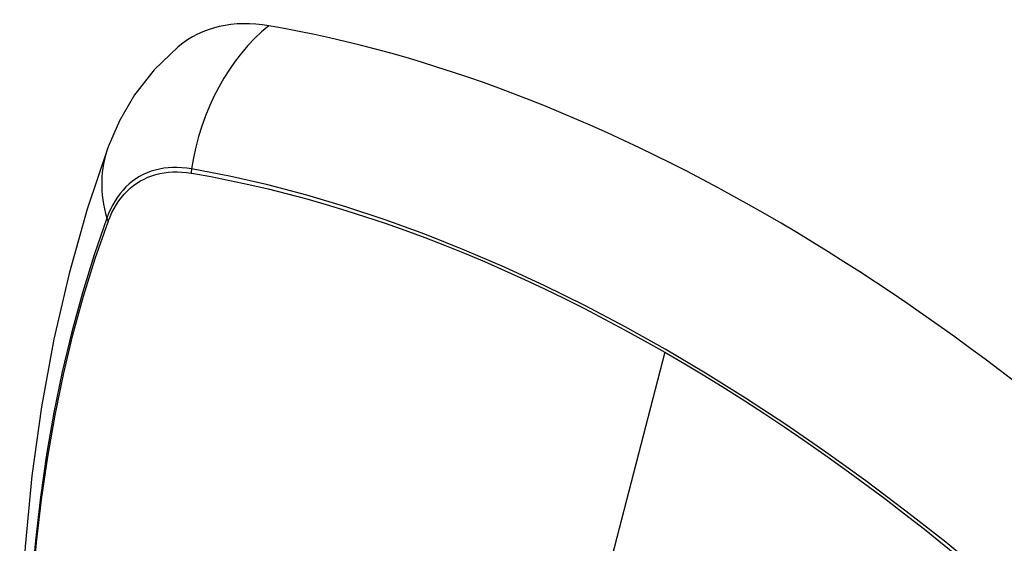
# Model space of a CAD drawing. Header units: inches. Extents: x 387.2 to 455.7, y 148.1 to 211.9.
# Tile 44 of 97: x 417.443 to 418.044, y 192.892 to 193.212. Entities that reach past the tile are written whole.
import ezdxf

# ---------------------------------------------------------------- set-up
doc = ezdxf.new("R2010")
doc.units = ezdxf.units.IN
doc.header["$MEASUREMENT"] = 0
doc.layers.add('Visible Edges(ANSI)', color=7, linetype='Continuous', lineweight=25)
doc.layers.add('Visible Tangent Edges(ANSI)', color=7, linetype='Continuous', lineweight=25)

msp = doc.modelspace()

# ---------------------------------------------------------------- linework, layer by layer
at = {"layer": 'Visible Edges(ANSI)', "flags": 128}
for points in [[(417.53988, 193.19551), (417.52519, 193.18139), (417.5132, 193.16604), (417.50391, 193.15019), (417.49707, 193.1344)], [(417.49707, 193.1344), (417.48424, 193.09629), (417.47319, 193.05706), (417.46389, 193.01677), (417.45634, 192.9755), (417.4505, 192.93331), (417.44635, 192.89026), (417.44388, 192.84642), (417.44306, 192.80185), (417.44387, 192.7566), (417.4463, 192.71075), (417.45032, 192.66435), (417.45591, 192.61748), (417.46306, 192.57019), (417.47174, 192.52255), (417.48193, 192.47464), (417.49361, 192.42652)]]:
    msp.add_lwpolyline(points, dxfattribs=at)
at = {"layer": 'Visible Edges(ANSI)'}
for centre, major_axis, start_param, end_param in [((417.63663, 193.04779), (-0.08841, 0.15353), 5.835982, 6.382176), ((417.89842, 192.03108), (-0.64835, 1.12588), 5.16346, 5.835982)]:
    msp.add_ellipse(centre, major_axis=major_axis, ratio=0.578093, start_param=start_param, end_param=end_param, dxfattribs=at)
at = {"layer": 'Visible Tangent Edges(ANSI)'}
for p, q in [((417.54787, 193.11829), (417.5482, 193.11823)), ((417.49702, 193.08853), (417.49714, 193.08885)), ((417.83696, 193.00889), (417.78907, 192.82309))]:
    msp.add_line(p, q, dxfattribs=at)
at = {"layer": 'Visible Tangent Edges(ANSI)', "flags": 128}
for points in [[(417.54802, 193.12086), (417.54506, 193.12131), (417.54215, 193.12162), (417.53928, 193.12177), (417.53646, 193.12176), (417.53369, 193.1216), (417.53099, 193.12129), (417.52835, 193.12082), (417.52577, 193.1202), (417.52327, 193.11942), (417.52083, 193.1185), (417.51848, 193.11742), (417.5162, 193.1162), (417.51401, 193.11483), (417.51191, 193.11332), (417.50989, 193.11166), (417.50797, 193.10986), (417.50615, 193.10793), (417.50442, 193.10586), (417.50279, 193.10366), (417.50127, 193.10133), (417.49985, 193.09888), (417.49853, 193.09631), (417.49733, 193.09361), (417.49623, 193.0908)], [(418.05666, 192.85249), (418.0327, 192.87296), (418.00856, 192.89276), (417.98428, 192.91186), (417.95989, 192.93024), (417.93541, 192.94788), (417.91088, 192.96477), (417.88632, 192.98087), (417.86178, 192.99617), (417.83725, 193.01068), (417.81273, 193.02441), (417.78819, 193.03735), (417.76367, 193.04949), (417.73918, 193.06083), (417.71477, 193.07133), (417.69045, 193.081), (417.66625, 193.08982), (417.64221, 193.09777), (417.61834, 193.10485), (417.59469, 193.11106), (417.57125, 193.11639), (417.54802, 193.12086)], [(417.49714, 193.08885), (417.49823, 193.09156), (417.49942, 193.09417), (417.50072, 193.09666), (417.50213, 193.09904), (417.50363, 193.1013), (417.50523, 193.10343), (417.50693, 193.10544), (417.50872, 193.10732), (417.5106, 193.10906), (417.51257, 193.11068), (417.51463, 193.11215), (417.51678, 193.11349), (417.519, 193.11468), (417.5213, 193.11574), (417.52368, 193.11665), (417.52612, 193.11742), (417.52864, 193.11804), (417.53122, 193.11852), (417.53386, 193.11885), (417.53656, 193.11903), (417.53932, 193.11907), (417.54212, 193.11895), (417.54497, 193.11869), (417.54787, 193.11829)], [(417.5482, 193.11823), (417.55977, 193.11616), (417.57138, 193.11387), (417.58305, 193.11136), (417.59478, 193.10863), (417.60655, 193.10568), (417.61839, 193.10251), (417.63028, 193.09913), (417.64221, 193.09552), (417.65419, 193.0917), (417.66622, 193.08766), (417.67828, 193.0834), (417.69038, 193.07892), (417.70251, 193.07423), (417.71467, 193.06933), (417.72685, 193.06421), (417.73905, 193.05888), (417.75127, 193.05334), (417.7635, 193.0476), (417.77574, 193.04165), (417.78799, 193.0355), (417.80024, 193.02914), (417.81249, 193.02259), (417.82472, 193.01584), (417.83696, 193.00889)], [(417.49623, 193.0908), (417.48847, 193.06832), (417.48135, 193.04517), (417.47488, 193.02138), (417.46907, 192.99699), (417.46394, 192.97201), (417.45948, 192.94647), (417.45571, 192.92041), (417.45262, 192.89386), (417.45023, 192.86685), (417.44852, 192.83942), (417.44751, 192.8116), (417.44718, 192.78339), (417.44754, 192.75481), (417.44858, 192.72584), (417.45031, 192.69651), (417.45273, 192.66686), (417.45582, 192.63693), (417.45959, 192.60673), (417.46403, 192.57629), (417.46915, 192.54561), (417.47493, 192.51473), (417.48137, 192.48367)], [(417.48213, 192.48329), (417.47567, 192.51429), (417.46987, 192.54511), (417.46473, 192.57573), (417.46027, 192.60612), (417.45649, 192.63625), (417.45338, 192.66614), (417.45096, 192.69573), (417.44922, 192.72499), (417.44817, 192.7539), (417.44781, 192.78242), (417.44814, 192.81055), (417.44916, 192.83829), (417.45087, 192.86563), (417.45328, 192.89255), (417.45638, 192.919), (417.46016, 192.94495), (417.46464, 192.97037), (417.46979, 192.99523), (417.47561, 193.0195), (417.4821, 193.04316), (417.48924, 193.06617), (417.49702, 193.08853)], [(417.83696, 193.00889), (417.84919, 193.00175), (417.86141, 192.99442), (417.87364, 192.98688), (417.88587, 192.97914), (417.89811, 192.97119), (417.91034, 192.96305), (417.92256, 192.95472), (417.93477, 192.94619), (417.94697, 192.93747), (417.95914, 192.92856), (417.9713, 192.91946), (417.98343, 192.91018), (417.99553, 192.90073), (418.0076, 192.89109), (418.01963, 192.88128), (418.03162, 192.8713), (418.04356, 192.86115), (418.05546, 192.85083)]]:
    msp.add_lwpolyline(points, dxfattribs=at)
at = {"layer": 'Visible Tangent Edges(ANSI)'}
for centre, major_axis, ratio, start_param, end_param in [((417.63412, 193.10897), (-0.01999, -0.11641), 0.735728, 3.82822, 4.736579), ((417.60799, 193.0938), (-0.11091, 0.0406), 0.734358, 0, 0.495362), ((417.55519, 193.11986), (-0.00174, -0.00969), 0.735633, 4.742205, 5.005912), ((417.50555, 193.09105), (0.00925, -0.00335), 0.731254, 3.634308, 3.898015)]:
    msp.add_ellipse(centre, major_axis=major_axis, ratio=ratio, start_param=start_param, end_param=end_param, dxfattribs=at)

doc.saveas('drawing.dxf')
